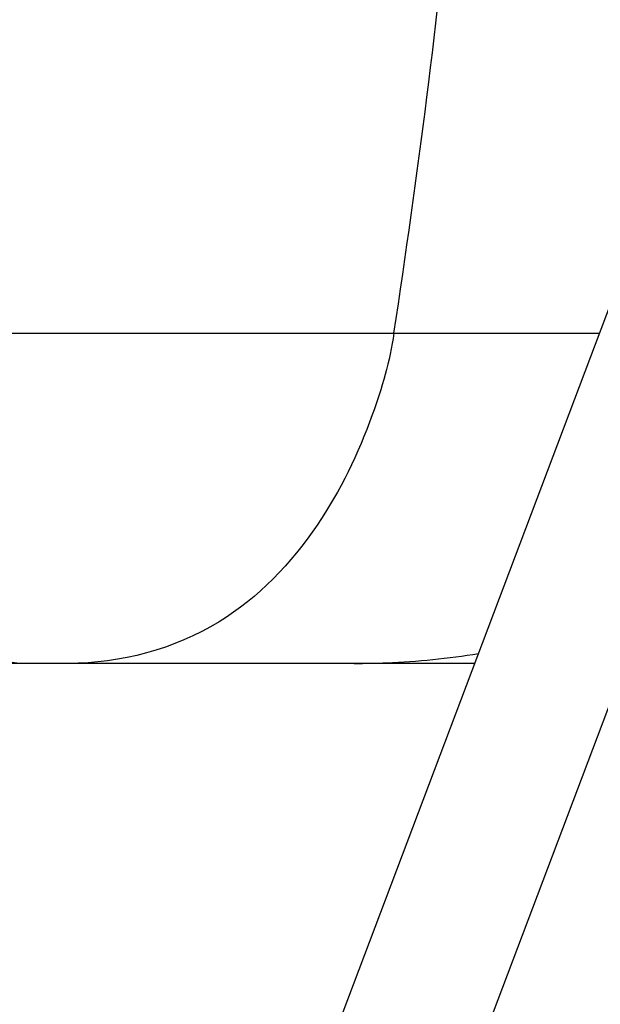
# Model space of a CAD drawing. Header units: millimetres. Extents: x -491 to 2059, y -393 to 795.
# Tile 177 of 256: x 34.2 to 38.13, y -72.46 to -65.79. Entities that reach past the tile are written whole.
import ezdxf

# ---------------------------------------------------------------- set-up
doc = ezdxf.new("R2010")
doc.units = ezdxf.units.MM
doc.header["$LTSCALE"] = 462.55
doc.layers.get('0').update_dxf_attribs({"linetype": 'CONTINUOUS'})
for name, color, linetype in [('_0302_DELTA_BOTTOM_COVER-3T_PBL189', 7, 'CONTINUOUS'), ('A2300201_ABL113', 7, 'CONTINUOUS'), ('M2300301_PBL190', 7, 'CONTINUOUS'), ('new_view_12_VBL90', 7, 'CONTINUOUS')]:
    doc.layers.add(name, color=color, linetype=linetype)

# ---------------------------------------------------------------- blocks, each defined once
blk = doc.blocks.new('M2300301_PBL190', base_point=(5236.694, 3093.507))
at = {"layer": 'M2300301_PBL190', "color": 7}
for p, q in [((5251.38, 3145.069), (5294.66, 3259.577)), ((5257.512, 3134.337), (5303.623, 3256.336))]:
    blk.add_line(p, q, dxfattribs=at)
blk = doc.blocks.new('A2300201_ABL113', base_point=(5239.781, 3093.577))
at = {"layer": 'M2300301_PBL190'}
blk.add_blockref('M2300301_PBL190', (5236.694, 3093.507), dxfattribs=at)
blk = doc.blocks.new('_0302_DELTA_BOTTOM_COVER-3T_PBL189', base_point=(5273.865, 3282.812))
at = {"layer": '_0302_DELTA_BOTTOM_COVER-3T_PBL189', "color": 2}
blk.add_line((5202.301, 3246.171), (5289.594, 3246.171), dxfattribs=at)
at = {"layer": '_0302_DELTA_BOTTOM_COVER-3T_PBL189', "color": 7}
blk.add_line((5281.143, 3223.812), (5206.384, 3223.812), dxfattribs=at)
at = {"layer": '_0302_DELTA_BOTTOM_COVER-3T_PBL189', "color": 2}
blk.add_open_spline([(5275.673, 3246.171), (5277.278, 3256.815), (5278.692, 3267.497), (5279.647, 3278.219)], degree=3, dxfattribs=at)
for points, knots in [([(5250.448, 3223.812), (5249.604, 3223.812), (5247.812, 3224.382), (5246.085, 3226.72), (5245.042, 3229.723), (5244.243, 3234.432), (5244.142, 3239.999), (5244.425, 3244.336), (5244.678, 3246.171)], [0, 0, 0, 0, 0.101114, 0.208055, 0.335539, 0.480222, 0.778164, 1, 1, 1, 1]), ([(5275.673, 3246.171), (5275.388, 3244.286), (5274.086, 3239.749), (5270.685, 3232.674), (5263.994, 3225.621), (5257.147, 3223.812), (5253.62, 3223.812)], [0, 0, 0, 0, 0.168333, 0.413849, 0.688587, 1, 1, 1, 1]), ([(5272.977, 3223.812), (5273.716, 3223.812), (5276.535, 3223.866), (5279.349, 3224.142), (5281.4, 3224.48)], [0, 0, 0, 0, 0.262519, 1, 1, 1, 1])]:
    blk.add_open_spline(points, degree=3, knots=knots, dxfattribs=at)
blk = doc.blocks.new('NEW_VIEW_12_VBL90', base_point=(5142.492, 3006.638))
at = {"layer": '_0302_DELTA_BOTTOM_COVER-3T_PBL189'}
blk.add_blockref('_0302_DELTA_BOTTOM_COVER-3T_PBL189', (5273.865, 3282.812), dxfattribs=at)
at = {"layer": 'A2300201_ABL113'}
blk.add_blockref('A2300201_ABL113', (5239.781, 3093.577), dxfattribs=at)
blk = doc.blocks.new('W1')
at = {"layer": 'new_view_12_VBL90'}
blk.add_blockref('NEW_VIEW_12_VBL90', (5142.4919, 3006.6379), dxfattribs=at)

msp = doc.modelspace()

# ---------------------------------------------------------------- block references
at = {"xscale": 0.1, "yscale": 0.1, "zscale": 0.1}
msp.add_blockref('W1', (-490.8323, -392.5342), dxfattribs=at)

doc.saveas('drawing.dxf')
